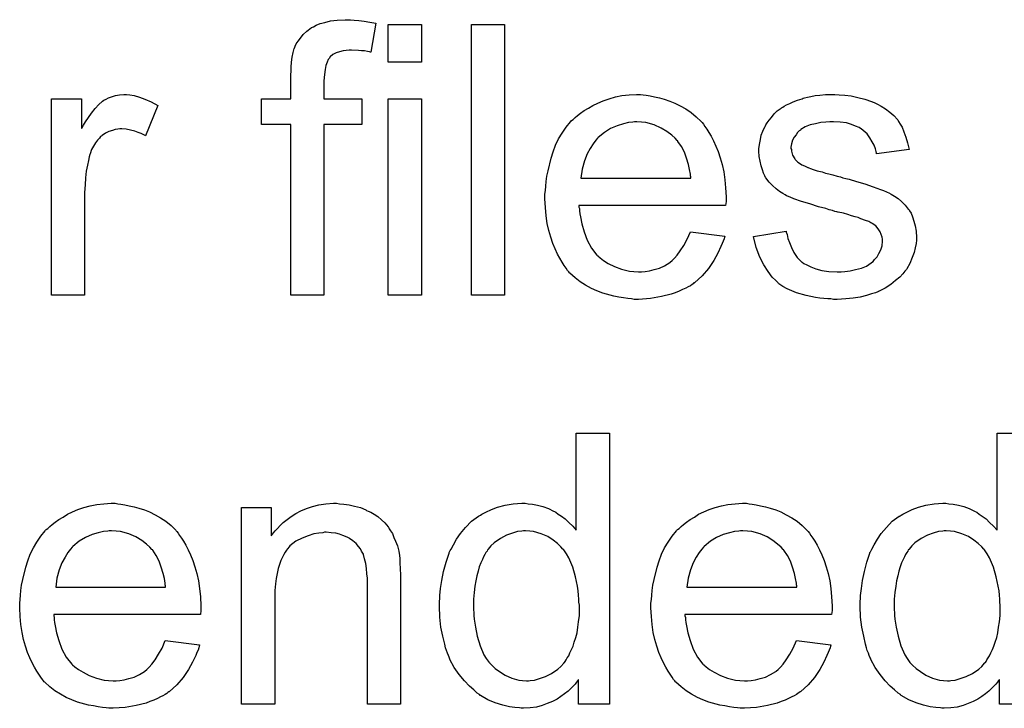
# Model space of a CAD drawing. Extents: x -1.7 to 9, y -2.8 to 5.2.
# Tile 91 of 227: x 4.383 to 4.675, y -0.171 to 0.032. Entities that reach past the tile are written whole.
import ezdxf

# ---------------------------------------------------------------- set-up
doc = ezdxf.new("R2010")
doc.units = 0
doc.layers.add('qfn32-50-23-b_document', color=1, linetype='CONTINUOUS')

msp = doc.modelspace()

# ---------------------------------------------------------------- linework, layer by layer
at = {"layer": 'qfn32-50-23-b_document', "color": 1}
for points in [[(4.482336, 0.032271), (4.483724, 0.032156), (4.485344, 0.031924), (4.486964, 0.031693), (4.488815, 0.031346), (4.487311, 0.022784), (4.487195, 0.022784), (4.486848, 0.0229), (4.48627, 0.023015), (4.48546, 0.023131), (4.484534, 0.023131), (4.483608, 0.023247), (4.481526, 0.023363), (4.480832, 0.023363), (4.480022, 0.023247), (4.479096, 0.023131), (4.478055, 0.0229), (4.477014, 0.022553), (4.476088, 0.02209), (4.475278, 0.021396), (4.475162, 0.02128), (4.475047, 0.021049), (4.474699, 0.020586), (4.474352, 0.019776), (4.474005, 0.01885), (4.473774, 0.017693), (4.473542, 0.016189), (4.473427, 0.014338), (4.473427, 0.009016), (4.48465, 0.009016), (4.48465, 0.001379), (4.473427, 0.001379), (4.473427, -0.049066), (4.463592, -0.049066), (4.463592, 0.001379), (4.454915, 0.001379), (4.454915, 0.009016), (4.463592, 0.009016), (4.463592, 0.015148), (4.463592, 0.015264), (4.463592, 0.015379), (4.463592, 0.016073), (4.463708, 0.017115), (4.463708, 0.018387), (4.463824, 0.019776), (4.464055, 0.02128), (4.464287, 0.022668), (4.464634, 0.023825), (4.464749, 0.023941), (4.464865, 0.02452), (4.465212, 0.025214), (4.465791, 0.026024), (4.466485, 0.026949), (4.467295, 0.027991), (4.468336, 0.029032), (4.469609, 0.029957), (4.469724, 0.030073), (4.470303, 0.030305), (4.471113, 0.030767), (4.47227, 0.03123), (4.473658, 0.031577), (4.475394, 0.03204), (4.477361, 0.032271), (4.479675, 0.032387), (4.481294, 0.032387), (4.482336, 0.032271)], [(4.502236, 0.019776), (4.492402, 0.019776), (4.492402, 0.030999), (4.502236, 0.030999), (4.502236, 0.019776)], [(4.52688, -0.049066), (4.517046, -0.049066), (4.517046, 0.030999), (4.52688, 0.030999), (4.52688, -0.049066)], [(4.41604, 0.010173), (4.417312, 0.009941), (4.418816, 0.009479), (4.420436, 0.0089), (4.422287, 0.00809), (4.424254, 0.007049), (4.420668, -0.001976), (4.420552, -0.00186), (4.420089, -0.001629), (4.419395, -0.001282), (4.418469, -0.000934), (4.417428, -0.000587), (4.416155, -0.00024), (4.414883, -0.000009), (4.41361, 0.000107), (4.413031, 0.000107), (4.412453, -0.000009), (4.411643, -0.000125), (4.410833, -0.000356), (4.409792, -0.000703), (4.408751, -0.001166), (4.407825, -0.00186), (4.407709, -0.001976), (4.407362, -0.002207), (4.407015, -0.00267), (4.406436, -0.003248), (4.405858, -0.004058), (4.405279, -0.004984), (4.404701, -0.006025), (4.404238, -0.007298), (4.404123, -0.007529), (4.404007, -0.008224), (4.403775, -0.009265), (4.403428, -0.010653), (4.403081, -0.012389), (4.40285, -0.014356), (4.402734, -0.016438), (4.402618, -0.018752), (4.402618, -0.049066), (4.392784, -0.049066), (4.392784, 0.009016), (4.401693, 0.009016), (4.401693, 0.000222), (4.401809, 0.000338), (4.402271, 0.001148), (4.40285, 0.002189), (4.403775, 0.003462), (4.404701, 0.004735), (4.405742, 0.006123), (4.406784, 0.00728), (4.407825, 0.008206), (4.407941, 0.008322), (4.408288, 0.008553), (4.408982, 0.0089), (4.409676, 0.009247), (4.410602, 0.009594), (4.411759, 0.009941), (4.412916, 0.010173), (4.414188, 0.010288), (4.414998, 0.010288), (4.41604, 0.010173)], [(4.502236, -0.049066), (4.492402, -0.049066), (4.492402, 0.009016), (4.502236, 0.009016), (4.502236, -0.049066)], [(4.567838, 0.010173), (4.568764, 0.010057), (4.569921, 0.009826), (4.571193, 0.009594), (4.572697, 0.009247), (4.574086, 0.0089), (4.575706, 0.008322), (4.57721, 0.007743), (4.578829, 0.006933), (4.580449, 0.006008), (4.582069, 0.004966), (4.583573, 0.003693), (4.584962, 0.002305), (4.585077, 0.002189), (4.585309, 0.001958), (4.585656, 0.001495), (4.586119, 0.000801), (4.586697, -0.000009), (4.587276, -0.000934), (4.58797, -0.002091), (4.588664, -0.00348), (4.589358, -0.004984), (4.590052, -0.006604), (4.590631, -0.008455), (4.591209, -0.010422), (4.591672, -0.01262), (4.592019, -0.014934), (4.592251, -0.017364), (4.592366, -0.020025), (4.592366, -0.020141), (4.592366, -0.020604), (4.592366, -0.021413), (4.592251, -0.02257), (4.548863, -0.02257), (4.548863, -0.022686), (4.548863, -0.023033), (4.548979, -0.023496), (4.548979, -0.02419), (4.549095, -0.025), (4.549326, -0.025926), (4.549673, -0.028008), (4.550367, -0.030322), (4.551293, -0.032868), (4.552566, -0.035182), (4.554185, -0.037264), (4.554301, -0.037264), (4.554417, -0.037496), (4.555111, -0.038074), (4.556152, -0.038884), (4.557541, -0.039694), (4.559392, -0.04062), (4.561475, -0.041429), (4.563788, -0.042008), (4.565061, -0.042124), (4.56645, -0.042239), (4.567375, -0.042239), (4.568417, -0.042124), (4.569689, -0.041892), (4.571078, -0.041545), (4.572697, -0.041082), (4.574202, -0.040388), (4.575706, -0.039463), (4.575821, -0.039347), (4.5764, -0.038884), (4.577094, -0.03819), (4.577904, -0.037264), (4.578829, -0.035992), (4.579871, -0.034372), (4.580912, -0.032521), (4.581838, -0.030322), (4.592019, -0.031595), (4.592019, -0.031711), (4.591904, -0.031942), (4.591788, -0.032405), (4.591556, -0.033099), (4.591209, -0.033793), (4.590862, -0.034719), (4.589937, -0.036686), (4.58878, -0.038884), (4.58716, -0.041198), (4.585309, -0.043396), (4.582995, -0.045479), (4.582879, -0.045479), (4.582648, -0.04571), (4.582301, -0.045942), (4.581838, -0.046289), (4.581144, -0.046636), (4.580449, -0.046983), (4.579524, -0.047446), (4.578482, -0.047909), (4.577325, -0.048371), (4.576168, -0.048834), (4.573276, -0.049529), (4.570036, -0.050107), (4.56645, -0.050338), (4.565177, -0.050338), (4.564367, -0.050223), (4.563326, -0.050107), (4.562053, -0.049876), (4.560665, -0.049644), (4.55916, -0.049413), (4.555921, -0.048487), (4.554185, -0.047793), (4.552566, -0.047099), (4.55083, -0.046173), (4.54921, -0.045132), (4.547706, -0.043975), (4.546202, -0.042587), (4.546086, -0.042471), (4.545855, -0.042239), (4.545508, -0.041777), (4.545045, -0.041082), (4.544467, -0.040273), (4.543888, -0.039347), (4.543194, -0.03819), (4.5425, -0.036917), (4.541806, -0.035413), (4.541111, -0.033793), (4.540533, -0.031942), (4.539954, -0.029975), (4.539492, -0.027893), (4.539144, -0.025579), (4.538913, -0.023149), (4.538797, -0.020604), (4.538797, -0.020488), (4.538797, -0.019909), (4.538797, -0.019215), (4.538913, -0.018174), (4.539029, -0.016901), (4.539144, -0.015513), (4.539376, -0.013893), (4.539723, -0.012273), (4.540649, -0.008571), (4.541227, -0.00672), (4.541921, -0.004753), (4.542847, -0.002901), (4.543888, -0.001166), (4.545045, 0.00057), (4.546318, 0.002189), (4.546434, 0.002305), (4.546665, 0.002537), (4.547128, 0.002884), (4.547706, 0.003462), (4.5484, 0.004041), (4.549326, 0.004735), (4.550367, 0.005545), (4.55164, 0.006239), (4.552913, 0.007049), (4.554417, 0.007743), (4.556037, 0.008437), (4.557772, 0.009016), (4.559623, 0.009594), (4.56159, 0.009941), (4.563673, 0.010173), (4.565871, 0.010288), (4.567028, 0.010288), (4.567838, 0.010173)], [(4.625804, 0.010173), (4.627539, 0.010057), (4.62939, 0.009826), (4.631357, 0.009363), (4.63344, 0.0089), (4.635407, 0.008206), (4.635523, 0.008206), (4.635638, 0.00809), (4.636217, 0.007859), (4.637142, 0.007396), (4.638299, 0.006817), (4.639572, 0.006008), (4.640845, 0.005082), (4.642002, 0.004041), (4.643043, 0.002884), (4.643159, 0.002768), (4.64339, 0.002305), (4.643853, 0.001495), (4.644431, 0.00057), (4.64501, -0.000819), (4.645588, -0.002323), (4.646051, -0.004058), (4.646514, -0.006025), (4.636911, -0.007298), (4.636911, -0.007067), (4.636795, -0.006604), (4.636564, -0.005794), (4.636217, -0.004753), (4.635638, -0.003711), (4.634944, -0.002554), (4.634134, -0.001397), (4.632977, -0.000356), (4.632861, -0.00024), (4.632399, -0.000009), (4.631704, 0.000454), (4.630663, 0.000917), (4.629506, 0.001379), (4.628002, 0.001842), (4.626151, 0.002074), (4.624184, 0.002189), (4.623027, 0.002189), (4.62187, 0.002074), (4.620366, 0.001958), (4.618862, 0.001611), (4.617242, 0.001264), (4.615738, 0.000685), (4.614465, -0.000125), (4.614349, -0.00024), (4.614002, -0.000472), (4.613539, -0.000934), (4.613077, -0.001629), (4.612498, -0.002323), (4.612035, -0.003248), (4.611688, -0.00429), (4.611573, -0.005331), (4.611573, -0.005447), (4.611573, -0.005678), (4.611688, -0.006025), (4.611688, -0.006488), (4.612035, -0.007645), (4.61273, -0.008802), (4.612845, -0.008918), (4.612961, -0.009034), (4.613192, -0.009381), (4.613655, -0.009728), (4.614118, -0.010075), (4.614812, -0.010538), (4.615622, -0.010885), (4.616548, -0.011348), (4.616663, -0.011348), (4.616895, -0.011463), (4.617358, -0.011579), (4.618167, -0.011926), (4.619324, -0.012273), (4.620829, -0.01262), (4.621754, -0.012967), (4.622796, -0.013199), (4.623953, -0.013546), (4.625225, -0.013893), (4.625341, -0.013893), (4.625688, -0.014009), (4.626266, -0.014124), (4.626961, -0.014356), (4.627771, -0.014587), (4.628812, -0.014819), (4.63101, -0.015513), (4.63344, -0.016207), (4.63587, -0.017017), (4.638068, -0.017827), (4.638993, -0.018174), (4.639803, -0.018521), (4.640035, -0.018637), (4.640498, -0.018868), (4.641192, -0.019215), (4.642233, -0.019794), (4.643274, -0.020488), (4.644316, -0.021413), (4.645357, -0.022455), (4.646283, -0.023612), (4.646398, -0.023727), (4.64663, -0.02419), (4.647092, -0.024884), (4.647555, -0.025926), (4.647902, -0.027198), (4.648365, -0.028587), (4.648597, -0.030207), (4.648712, -0.032058), (4.648712, -0.032289), (4.648712, -0.032868), (4.648597, -0.033793), (4.648365, -0.035066), (4.648018, -0.036454), (4.64744, -0.037959), (4.646745, -0.039694), (4.64582, -0.041314), (4.645704, -0.041545), (4.645241, -0.042008), (4.644663, -0.042818), (4.643737, -0.043743), (4.642465, -0.044785), (4.641076, -0.045942), (4.639456, -0.046983), (4.637489, -0.048024), (4.637374, -0.048024), (4.637258, -0.04814), (4.636564, -0.048371), (4.635407, -0.048719), (4.633903, -0.049181), (4.632051, -0.049644), (4.629969, -0.049991), (4.627771, -0.050223), (4.625225, -0.050338), (4.624184, -0.050338), (4.623374, -0.050223), (4.622448, -0.050223), (4.621291, -0.050107), (4.620134, -0.049991), (4.618862, -0.04976), (4.616085, -0.049181), (4.613192, -0.048371), (4.610416, -0.047215), (4.609143, -0.04652), (4.607986, -0.04571), (4.60787, -0.045595), (4.607755, -0.045479), (4.60706, -0.044785), (4.606019, -0.043743), (4.604862, -0.042124), (4.603589, -0.040157), (4.602317, -0.037843), (4.601275, -0.03495), (4.600465, -0.031711), (4.610184, -0.030207), (4.610184, -0.030322), (4.610184, -0.030438), (4.610416, -0.031132), (4.610647, -0.032289), (4.61111, -0.033562), (4.611688, -0.03495), (4.612382, -0.036454), (4.613424, -0.037959), (4.614697, -0.039231), (4.614928, -0.039347), (4.615391, -0.039694), (4.616316, -0.040157), (4.617473, -0.040735), (4.618977, -0.041314), (4.620713, -0.041777), (4.622796, -0.042124), (4.625225, -0.042239), (4.626382, -0.042239), (4.627539, -0.042124), (4.629043, -0.041892), (4.630663, -0.041545), (4.632399, -0.041082), (4.633903, -0.040504), (4.635291, -0.039578), (4.635407, -0.039463), (4.63587, -0.039115), (4.636332, -0.038537), (4.637027, -0.037727), (4.637605, -0.036801), (4.638184, -0.035645), (4.638531, -0.034487), (4.638646, -0.033099), (4.638646, -0.032983), (4.638646, -0.032521), (4.638531, -0.031942), (4.638299, -0.031132), (4.637952, -0.030322), (4.637374, -0.029512), (4.63668, -0.028587), (4.635638, -0.027893), (4.635523, -0.027777), (4.635175, -0.027661), (4.634597, -0.027314), (4.633671, -0.026967), (4.632283, -0.026504), (4.631473, -0.026157), (4.630547, -0.025926), (4.629506, -0.025579), (4.628349, -0.025232), (4.627076, -0.024884), (4.625572, -0.024537), (4.625457, -0.024537), (4.625109, -0.024422), (4.624531, -0.024306), (4.623837, -0.024075), (4.622911, -0.023843), (4.62187, -0.023496), (4.619672, -0.022918), (4.617126, -0.022108), (4.614697, -0.021413), (4.612382, -0.020604), (4.611341, -0.020141), (4.610531, -0.019794), (4.6103, -0.019678), (4.609837, -0.019447), (4.609143, -0.018984), (4.608217, -0.018405), (4.607176, -0.017595), (4.606135, -0.01667), (4.605093, -0.015628), (4.604168, -0.014356), (4.604052, -0.01424), (4.603821, -0.013777), (4.603474, -0.012967), (4.603127, -0.012042), (4.602779, -0.010885), (4.602432, -0.009496), (4.602201, -0.008108), (4.602085, -0.006488), (4.602085, -0.006257), (4.602085, -0.005794), (4.602201, -0.0051), (4.602317, -0.004058), (4.602548, -0.003017), (4.602779, -0.001744), (4.603242, -0.000587), (4.603821, 0.000685), (4.603936, 0.000801), (4.604168, 0.001264), (4.604515, 0.001842), (4.605093, 0.002652), (4.605788, 0.003462), (4.606597, 0.004503), (4.607523, 0.005429), (4.60868, 0.006239), (4.608796, 0.006355), (4.609143, 0.00647), (4.609606, 0.006817), (4.6103, 0.007165), (4.611225, 0.007627), (4.612267, 0.00809), (4.613539, 0.008553), (4.614928, 0.009016), (4.615159, 0.009131), (4.615622, 0.009247), (4.616432, 0.009479), (4.617473, 0.00971), (4.618746, 0.009941), (4.620134, 0.010057), (4.621754, 0.010288), (4.624531, 0.010288), (4.625804, 0.010173)], [(4.565987, 0.002189), (4.565293, 0.002189), (4.56483, 0.002074), (4.563557, 0.001958), (4.562053, 0.001611), (4.560202, 0.001032), (4.558235, 0.000222), (4.556384, -0.000934), (4.554533, -0.002439), (4.554301, -0.00267), (4.553838, -0.003248), (4.553028, -0.00429), (4.552218, -0.005678), (4.551293, -0.007298), (4.550483, -0.009381), (4.549789, -0.01181), (4.549442, -0.014471), (4.581953, -0.014471), (4.581953, -0.014356), (4.581953, -0.014124), (4.581838, -0.013777), (4.581838, -0.013314), (4.581606, -0.011926), (4.581259, -0.010422), (4.580681, -0.008571), (4.580102, -0.006835), (4.579177, -0.0051), (4.578135, -0.003596), (4.578135, -0.00348), (4.577904, -0.003364), (4.577325, -0.00267), (4.576284, -0.001744), (4.574896, -0.000703), (4.57316, 0.000338), (4.571078, 0.001264), (4.568648, 0.001958), (4.567375, 0.002074), (4.565987, 0.002189)], [(4.557888, -0.170018), (4.548748, -0.170018), (4.548748, -0.162729), (4.548632, -0.162845), (4.548516, -0.163077), (4.548169, -0.163539), (4.547706, -0.164118), (4.547128, -0.164696), (4.546434, -0.165391), (4.545624, -0.1662), (4.544582, -0.16701), (4.543541, -0.16782), (4.542384, -0.16863), (4.540996, -0.169324), (4.539492, -0.169903), (4.537987, -0.170481), (4.536252, -0.170944), (4.534401, -0.171175), (4.532434, -0.171291), (4.53174, -0.171291), (4.531277, -0.171175), (4.529888, -0.17106), (4.528269, -0.170828), (4.526302, -0.170366), (4.524103, -0.169671), (4.521905, -0.168746), (4.519707, -0.167473), (4.519591, -0.167473), (4.519475, -0.167242), (4.518781, -0.166779), (4.51774, -0.165853), (4.516467, -0.164696), (4.514963, -0.163192), (4.513459, -0.161341), (4.511955, -0.159258), (4.510682, -0.156829), (4.510682, -0.156713), (4.510566, -0.156482), (4.510451, -0.156135), (4.510219, -0.155672), (4.509988, -0.154977), (4.509641, -0.154168), (4.509409, -0.153358), (4.509178, -0.152316), (4.5086, -0.150002), (4.508021, -0.147341), (4.507674, -0.144333), (4.507558, -0.141094), (4.507558, -0.140978), (4.507558, -0.140746), (4.507558, -0.140284), (4.507558, -0.139589), (4.507674, -0.138895), (4.507674, -0.13797), (4.507905, -0.135887), (4.508252, -0.133457), (4.508831, -0.130796), (4.509525, -0.128019), (4.510451, -0.125358), (4.510451, -0.125243), (4.510566, -0.125011), (4.510798, -0.124664), (4.511029, -0.124201), (4.511724, -0.122929), (4.512649, -0.121309), (4.513806, -0.119573), (4.51531, -0.117838), (4.517046, -0.115987), (4.519128, -0.114483), (4.519244, -0.114483), (4.51936, -0.114367), (4.519707, -0.114135), (4.52017, -0.113904), (4.521327, -0.113326), (4.522946, -0.112516), (4.524798, -0.111821), (4.526996, -0.111243), (4.529426, -0.11078), (4.531971, -0.110664), (4.532897, -0.110664), (4.533822, -0.11078), (4.535095, -0.110896), (4.536599, -0.111243), (4.538219, -0.11159), (4.539839, -0.112168), (4.541343, -0.112978), (4.541574, -0.113094), (4.542037, -0.113326), (4.542731, -0.113904), (4.543657, -0.114483), (4.544814, -0.115292), (4.545855, -0.116334), (4.547012, -0.117375), (4.548053, -0.118648), (4.548053, -0.089954), (4.557888, -0.089954), (4.557888, -0.170018)], [(4.682381, -0.170018), (4.673241, -0.170018), (4.673241, -0.162729), (4.673125, -0.162845), (4.673009, -0.163077), (4.672662, -0.163539), (4.672199, -0.164118), (4.671621, -0.164696), (4.670927, -0.165391), (4.670117, -0.1662), (4.669075, -0.16701), (4.668034, -0.16782), (4.666877, -0.16863), (4.665489, -0.169324), (4.663985, -0.169903), (4.662481, -0.170481), (4.660745, -0.170944), (4.658894, -0.171175), (4.656927, -0.171291), (4.656233, -0.171291), (4.65577, -0.171175), (4.654382, -0.17106), (4.652762, -0.170828), (4.650795, -0.170366), (4.648597, -0.169671), (4.646398, -0.168746), (4.6442, -0.167473), (4.644084, -0.167473), (4.643969, -0.167242), (4.643274, -0.166779), (4.642233, -0.165853), (4.64096, -0.164696), (4.639456, -0.163192), (4.637952, -0.161341), (4.636448, -0.159258), (4.635175, -0.156829), (4.635175, -0.156713), (4.63506, -0.156482), (4.634944, -0.156135), (4.634713, -0.155672), (4.634481, -0.154977), (4.634134, -0.154168), (4.633903, -0.153358), (4.633671, -0.152316), (4.633093, -0.150002), (4.632514, -0.147341), (4.632167, -0.144333), (4.632051, -0.141094), (4.632051, -0.140978), (4.632051, -0.140746), (4.632051, -0.140284), (4.632051, -0.139589), (4.632167, -0.138895), (4.632167, -0.13797), (4.632399, -0.135887), (4.632746, -0.133457), (4.633324, -0.130796), (4.634018, -0.128019), (4.634944, -0.125358), (4.634944, -0.125243), (4.63506, -0.125011), (4.635291, -0.124664), (4.635523, -0.124201), (4.636217, -0.122929), (4.637142, -0.121309), (4.638299, -0.119573), (4.639803, -0.117838), (4.641539, -0.115987), (4.643622, -0.114483), (4.643737, -0.114483), (4.643853, -0.114367), (4.6442, -0.114135), (4.644663, -0.113904), (4.64582, -0.113326), (4.64744, -0.112516), (4.649291, -0.111821), (4.651489, -0.111243), (4.653919, -0.11078), (4.656464, -0.110664), (4.65739, -0.110664), (4.658315, -0.11078), (4.659588, -0.110896), (4.661092, -0.111243), (4.662712, -0.11159), (4.664332, -0.112168), (4.665836, -0.112978), (4.666067, -0.113094), (4.66653, -0.113326), (4.667224, -0.113904), (4.66815, -0.114483), (4.669307, -0.115292), (4.670348, -0.116334), (4.671505, -0.117375), (4.672547, -0.118648), (4.672547, -0.089954), (4.682381, -0.089954)], [(4.412453, -0.11078), (4.413378, -0.110896), (4.414535, -0.111127), (4.415808, -0.111359), (4.417312, -0.111706), (4.418701, -0.112053), (4.42032, -0.112631), (4.421825, -0.11321), (4.423444, -0.11402), (4.425064, -0.114945), (4.426684, -0.115987), (4.428188, -0.117259), (4.429577, -0.118648), (4.429692, -0.118763), (4.429924, -0.118995), (4.430271, -0.119458), (4.430734, -0.120152), (4.431312, -0.120962), (4.431891, -0.121887), (4.432585, -0.123044), (4.433279, -0.124433), (4.433973, -0.125937), (4.434667, -0.127557), (4.435246, -0.129408), (4.435824, -0.131375), (4.436287, -0.133573), (4.436634, -0.135887), (4.436866, -0.138317), (4.436981, -0.140978), (4.436981, -0.141094), (4.436981, -0.141556), (4.436981, -0.142366), (4.436866, -0.143523), (4.393478, -0.143523), (4.393478, -0.143639), (4.393478, -0.143986), (4.393594, -0.144449), (4.393594, -0.145143), (4.393709, -0.145953), (4.393941, -0.146879), (4.394288, -0.148961), (4.394982, -0.151275), (4.395908, -0.153821), (4.397181, -0.156135), (4.3988, -0.158217), (4.398916, -0.158217), (4.399032, -0.158448), (4.399726, -0.159027), (4.400767, -0.159837), (4.402156, -0.160647), (4.404007, -0.161572), (4.406089, -0.162382), (4.408403, -0.162961), (4.409676, -0.163077), (4.411065, -0.163192), (4.41199, -0.163192), (4.413031, -0.163077), (4.414304, -0.162845), (4.415693, -0.162498), (4.417312, -0.162035), (4.418816, -0.161341), (4.42032, -0.160415), (4.420436, -0.1603), (4.421015, -0.159837), (4.421709, -0.159143), (4.422519, -0.158217), (4.423444, -0.156944), (4.424486, -0.155325), (4.425527, -0.153473), (4.426453, -0.151275), (4.436634, -0.152548), (4.436634, -0.152663), (4.436519, -0.152895), (4.436403, -0.153358), (4.436171, -0.154052), (4.435824, -0.154746), (4.435477, -0.155672), (4.434552, -0.157639), (4.433395, -0.159837), (4.431775, -0.162151), (4.429924, -0.164349), (4.42761, -0.166432), (4.427494, -0.166432), (4.427262, -0.166663), (4.426915, -0.166895), (4.426453, -0.167242), (4.425758, -0.167589), (4.425064, -0.167936), (4.424139, -0.168399), (4.423097, -0.168862), (4.42194, -0.169324), (4.420783, -0.169787), (4.417891, -0.170481), (4.414651, -0.17106), (4.411065, -0.171291), (4.409792, -0.171291), (4.408982, -0.171175), (4.407941, -0.17106), (4.406668, -0.170828), (4.405279, -0.170597), (4.403775, -0.170366), (4.400536, -0.16944), (4.3988, -0.168746), (4.397181, -0.168052), (4.395445, -0.167126), (4.393825, -0.166085), (4.392321, -0.164928), (4.390817, -0.163539), (4.390701, -0.163424), (4.39047, -0.163192), (4.390123, -0.162729), (4.38966, -0.162035), (4.389082, -0.161225), (4.388503, -0.1603), (4.387809, -0.159143), (4.387115, -0.15787), (4.38642, -0.156366), (4.385726, -0.154746), (4.385148, -0.152895), (4.384569, -0.150928), (4.384106, -0.148845), (4.383759, -0.146531), (4.383528, -0.144102), (4.383412, -0.141556), (4.383412, -0.141441), (4.383412, -0.140862), (4.383412, -0.140168), (4.383528, -0.139127), (4.383644, -0.137854), (4.383759, -0.136465), (4.383991, -0.134846), (4.384338, -0.133226), (4.385263, -0.129524), (4.385842, -0.127672), (4.386536, -0.125705), (4.387462, -0.123854), (4.388503, -0.122119), (4.38966, -0.120383), (4.390933, -0.118763), (4.391048, -0.118648), (4.39128, -0.118416), (4.391743, -0.118069), (4.392321, -0.117491), (4.393015, -0.116912), (4.393941, -0.116218), (4.394982, -0.115408), (4.396255, -0.114714), (4.397528, -0.113904), (4.399032, -0.11321), (4.400651, -0.112516), (4.402387, -0.111937), (4.404238, -0.111359), (4.406205, -0.111011), (4.408288, -0.11078), (4.410486, -0.110664), (4.411643, -0.110664), (4.412453, -0.11078)], [(4.478055, -0.11078), (4.479328, -0.110896), (4.480832, -0.111127), (4.482451, -0.111474), (4.484187, -0.111937), (4.485807, -0.112631), (4.486038, -0.112747), (4.486501, -0.112978), (4.487311, -0.113326), (4.488236, -0.113904), (4.489393, -0.114598), (4.490435, -0.115524), (4.491476, -0.116449), (4.492402, -0.117606), (4.492517, -0.117722), (4.492749, -0.118185), (4.493096, -0.118763), (4.493674, -0.119573), (4.494137, -0.12073), (4.4946, -0.121887), (4.495178, -0.123276), (4.495525, -0.12478), (4.495525, -0.124895), (4.495641, -0.125358), (4.495757, -0.126052), (4.495873, -0.126978), (4.495873, -0.128367), (4.495988, -0.129986), (4.496104, -0.131953), (4.496104, -0.134383), (4.496104, -0.170018), (4.48627, -0.170018), (4.48627, -0.134846), (4.48627, -0.13473), (4.48627, -0.134614), (4.48627, -0.133804), (4.48627, -0.132763), (4.486154, -0.13149), (4.486038, -0.129986), (4.485807, -0.128482), (4.48546, -0.127094), (4.485113, -0.125821), (4.485113, -0.125705), (4.484881, -0.125358), (4.484534, -0.12478), (4.484187, -0.124086), (4.483608, -0.123391), (4.482914, -0.122582), (4.481989, -0.121772), (4.480947, -0.121077), (4.480832, -0.120962), (4.480484, -0.12073), (4.47979, -0.120499), (4.47898, -0.120152), (4.478055, -0.119805), (4.476898, -0.119458), (4.475509, -0.119342), (4.474121, -0.119226), (4.473542, -0.119226), (4.47308, -0.119342), (4.471923, -0.119458), (4.470419, -0.119689), (4.468799, -0.120267), (4.466948, -0.120962), (4.465096, -0.121887), (4.463361, -0.123276), (4.46313, -0.123507), (4.462667, -0.124086), (4.46232, -0.124548), (4.461972, -0.125127), (4.46151, -0.125821), (4.461163, -0.126631), (4.4607, -0.127557), (4.460237, -0.128714), (4.45989, -0.129986), (4.459543, -0.131375), (4.459311, -0.132879), (4.45908, -0.134499), (4.458849, -0.136465), (4.458849, -0.138432), (4.458849, -0.170018), (4.449014, -0.170018), (4.449014, -0.111937), (4.457807, -0.111937), (4.457807, -0.120267), (4.457923, -0.120152), (4.458154, -0.119805), (4.458502, -0.119342), (4.458964, -0.118763), (4.459658, -0.118069), (4.460468, -0.117259), (4.461394, -0.116334), (4.462551, -0.115408), (4.463708, -0.114598), (4.465096, -0.113673), (4.4666, -0.112863), (4.46822, -0.112168), (4.470072, -0.11159), (4.471923, -0.111127), (4.474005, -0.11078), (4.476204, -0.110664), (4.477129, -0.110664), (4.478055, -0.11078)], [(4.599193, -0.11078), (4.600118, -0.110896), (4.601275, -0.111127), (4.602548, -0.111359), (4.604052, -0.111706), (4.60544, -0.112053), (4.60706, -0.112631), (4.608564, -0.11321), (4.610184, -0.11402), (4.611804, -0.114945), (4.613424, -0.115987), (4.614928, -0.117259), (4.616316, -0.118648), (4.616432, -0.118763), (4.616663, -0.118995), (4.617011, -0.119458), (4.617473, -0.120152), (4.618052, -0.120962), (4.61863, -0.121887), (4.619324, -0.123044), (4.620019, -0.124433), (4.620713, -0.125937), (4.621407, -0.127557), (4.621986, -0.129408), (4.622564, -0.131375), (4.623027, -0.133573), (4.623374, -0.135887), (4.623605, -0.138317), (4.623721, -0.140978), (4.623721, -0.141094), (4.623721, -0.141556), (4.623721, -0.142366), (4.623605, -0.143523), (4.580218, -0.143523), (4.580218, -0.143639), (4.580218, -0.143986), (4.580334, -0.144449), (4.580334, -0.145143), (4.580449, -0.145953), (4.580681, -0.146879), (4.581028, -0.148961), (4.581722, -0.151275), (4.582648, -0.153821), (4.58392, -0.156135), (4.58554, -0.158217), (4.585656, -0.158217), (4.585771, -0.158448), (4.586466, -0.159027), (4.587507, -0.159837), (4.588895, -0.160647), (4.590747, -0.161572), (4.592829, -0.162382), (4.595143, -0.162961), (4.596416, -0.163077), (4.597804, -0.163192), (4.59873, -0.163192), (4.599771, -0.163077), (4.601044, -0.162845), (4.602432, -0.162498), (4.604052, -0.162035), (4.605556, -0.161341), (4.60706, -0.160415), (4.607176, -0.1603), (4.607755, -0.159837), (4.608449, -0.159143), (4.609259, -0.158217), (4.610184, -0.156944), (4.611225, -0.155325), (4.612267, -0.153473), (4.613192, -0.151275), (4.623374, -0.152548), (4.623374, -0.152663), (4.623258, -0.152895), (4.623143, -0.153358), (4.622911, -0.154052), (4.622564, -0.154746), (4.622217, -0.155672), (4.621291, -0.157639), (4.620134, -0.159837), (4.618515, -0.162151), (4.616663, -0.164349), (4.614349, -0.166432), (4.614234, -0.166432), (4.614002, -0.166663), (4.613655, -0.166895), (4.613192, -0.167242), (4.612498, -0.167589), (4.611804, -0.167936), (4.610878, -0.168399), (4.609837, -0.168862), (4.60868, -0.169324), (4.607523, -0.169787), (4.604631, -0.170481), (4.601391, -0.17106), (4.597804, -0.171291), (4.596532, -0.171291), (4.595722, -0.171175), (4.59468, -0.17106), (4.593408, -0.170828), (4.592019, -0.170597), (4.590515, -0.170366), (4.587276, -0.16944), (4.58554, -0.168746), (4.58392, -0.168052), (4.582185, -0.167126), (4.580565, -0.166085), (4.579061, -0.164928), (4.577557, -0.163539), (4.577441, -0.163424), (4.57721, -0.163192), (4.576863, -0.162729), (4.5764, -0.162035), (4.575821, -0.161225), (4.575243, -0.1603), (4.574549, -0.159143), (4.573854, -0.15787), (4.57316, -0.156366), (4.572466, -0.154746), (4.571887, -0.152895), (4.571309, -0.150928), (4.570846, -0.148845), (4.570499, -0.146531), (4.570268, -0.144102), (4.570152, -0.141556), (4.570152, -0.141441), (4.570152, -0.140862), (4.570152, -0.140168), (4.570268, -0.139127), (4.570383, -0.137854), (4.570499, -0.136465), (4.57073, -0.134846), (4.571078, -0.133226), (4.572003, -0.129524), (4.572582, -0.127672), (4.573276, -0.125705), (4.574202, -0.123854), (4.575243, -0.122119), (4.5764, -0.120383), (4.577672, -0.118763), (4.577788, -0.118648), (4.57802, -0.118416), (4.578482, -0.118069), (4.579061, -0.117491), (4.579755, -0.116912), (4.580681, -0.116218), (4.581722, -0.115408), (4.582995, -0.114714), (4.584267, -0.113904), (4.585771, -0.11321), (4.587391, -0.112516), (4.589127, -0.111937), (4.590978, -0.111359), (4.592945, -0.111011), (4.595028, -0.11078), (4.597226, -0.110664), (4.598383, -0.110664), (4.599193, -0.11078)], [(4.410602, -0.118763), (4.409908, -0.118763), (4.409445, -0.118879), (4.408172, -0.118995), (4.406668, -0.119342), (4.404817, -0.11992), (4.40285, -0.12073), (4.400999, -0.121887), (4.399147, -0.123391), (4.398916, -0.123623), (4.398453, -0.124201), (4.397643, -0.125243), (4.396833, -0.126631), (4.395908, -0.128251), (4.395098, -0.130333), (4.394404, -0.132763), (4.394057, -0.135424), (4.426568, -0.135424), (4.426568, -0.135309), (4.426568, -0.135077), (4.426453, -0.13473), (4.426453, -0.134267), (4.426221, -0.132879), (4.425874, -0.131375), (4.425296, -0.129524), (4.424717, -0.127788), (4.423792, -0.126052), (4.42275, -0.124548), (4.42275, -0.124433), (4.422519, -0.124317), (4.42194, -0.123623), (4.420899, -0.122697), (4.419511, -0.121656), (4.417775, -0.120615), (4.415693, -0.119689), (4.413263, -0.118995), (4.41199, -0.118879), (4.410602, -0.118763)], [(4.533012, -0.118763), (4.532434, -0.118763), (4.531971, -0.118879), (4.530698, -0.118995), (4.529194, -0.119458), (4.527459, -0.120036), (4.525608, -0.121077), (4.523756, -0.12235), (4.522831, -0.123276), (4.522021, -0.124201), (4.522021, -0.124317), (4.521789, -0.124433), (4.521674, -0.12478), (4.521327, -0.125243), (4.52098, -0.125821), (4.520632, -0.126515), (4.520285, -0.127325), (4.519823, -0.128251), (4.51936, -0.129408), (4.519013, -0.13068), (4.518666, -0.132069), (4.518318, -0.133573), (4.518087, -0.135193), (4.517856, -0.137044), (4.517624, -0.139011), (4.517624, -0.141094), (4.517624, -0.141209), (4.517624, -0.141556), (4.517624, -0.142135), (4.51774, -0.142945), (4.51774, -0.14387), (4.517856, -0.144912), (4.518203, -0.147341), (4.518781, -0.150002), (4.519591, -0.152779), (4.520748, -0.15544), (4.521442, -0.156597), (4.522252, -0.157754), (4.522368, -0.157754), (4.522484, -0.157986), (4.523062, -0.158564), (4.524103, -0.15949), (4.525376, -0.160415), (4.526996, -0.161457), (4.528963, -0.162382), (4.531045, -0.162961), (4.532202, -0.163077), (4.533359, -0.163192), (4.533938, -0.163192), (4.534401, -0.163077), (4.535673, -0.162961), (4.537177, -0.162498), (4.538913, -0.161919), (4.540764, -0.160994), (4.542615, -0.159721), (4.543541, -0.158911), (4.544351, -0.157986), (4.544351, -0.15787), (4.544582, -0.157754), (4.544814, -0.157407), (4.545045, -0.156944), (4.545392, -0.156366), (4.545855, -0.155787), (4.546202, -0.154862), (4.546665, -0.153936), (4.547128, -0.152895), (4.547475, -0.151738), (4.547938, -0.15035), (4.548285, -0.148961), (4.548516, -0.147341), (4.548748, -0.145721), (4.548979, -0.14387), (4.548979, -0.141903), (4.548979, -0.141788), (4.548979, -0.141325), (4.548979, -0.140746), (4.548863, -0.139936), (4.548863, -0.139011), (4.548748, -0.137854), (4.548632, -0.136581), (4.5484, -0.135193), (4.547822, -0.132416), (4.547012, -0.129524), (4.545855, -0.126747), (4.545161, -0.12559), (4.544351, -0.124433), (4.544351, -0.124317), (4.544119, -0.124201), (4.543541, -0.123507), (4.5425, -0.122582), (4.541227, -0.12154), (4.539607, -0.120499), (4.53764, -0.119689), (4.535442, -0.118995), (4.534285, -0.118879), (4.533012, -0.118763)], [(4.597342, -0.118763), (4.596647, -0.118763), (4.596185, -0.118879), (4.594912, -0.118995), (4.593408, -0.119342), (4.591556, -0.11992), (4.58959, -0.12073), (4.587738, -0.121887), (4.585887, -0.123391), (4.585656, -0.123623), (4.585193, -0.124201), (4.584383, -0.125243), (4.583573, -0.126631), (4.582648, -0.128251), (4.581838, -0.130333), (4.581144, -0.132763), (4.580796, -0.135424), (4.613308, -0.135424), (4.613308, -0.135309), (4.613308, -0.135077), (4.613192, -0.13473), (4.613192, -0.134267), (4.612961, -0.132879), (4.612614, -0.131375), (4.612035, -0.129524), (4.611457, -0.127788), (4.610531, -0.126052), (4.60949, -0.124548), (4.60949, -0.124433), (4.609259, -0.124317), (4.60868, -0.123623), (4.607639, -0.122697), (4.60625, -0.121656), (4.604515, -0.120615), (4.602432, -0.119689), (4.600003, -0.118995), (4.59873, -0.118879), (4.597342, -0.118763)], [(4.657506, -0.118763), (4.656927, -0.118763), (4.656464, -0.118879), (4.655191, -0.118995), (4.653687, -0.119458), (4.651952, -0.120036), (4.650101, -0.121077), (4.648249, -0.12235), (4.647324, -0.123276), (4.646514, -0.124201), (4.646514, -0.124317), (4.646283, -0.124433), (4.646167, -0.12478), (4.64582, -0.125243), (4.645473, -0.125821), (4.645126, -0.126515), (4.644779, -0.127325), (4.644316, -0.128251), (4.643853, -0.129408), (4.643506, -0.13068), (4.643159, -0.132069), (4.642812, -0.133573), (4.64258, -0.135193), (4.642349, -0.137044), (4.642117, -0.139011), (4.642117, -0.141094), (4.642117, -0.141209), (4.642117, -0.141556), (4.642117, -0.142135), (4.642233, -0.142945), (4.642233, -0.14387), (4.642349, -0.144912), (4.642696, -0.147341), (4.643274, -0.150002), (4.644084, -0.152779), (4.645241, -0.15544), (4.645935, -0.156597), (4.646745, -0.157754), (4.646861, -0.157754), (4.646977, -0.157986), (4.647555, -0.158564), (4.648597, -0.15949), (4.649869, -0.160415), (4.651489, -0.161457), (4.653456, -0.162382), (4.655539, -0.162961), (4.656696, -0.163077), (4.657853, -0.163192), (4.658431, -0.163192), (4.658894, -0.163077), (4.660167, -0.162961), (4.661671, -0.162498), (4.663406, -0.161919), (4.665257, -0.160994), (4.667109, -0.159721), (4.668034, -0.158911), (4.668844, -0.157986), (4.668844, -0.15787), (4.669075, -0.157754), (4.669307, -0.157407), (4.669538, -0.156944), (4.669885, -0.156366), (4.670348, -0.155787), (4.670695, -0.154862), (4.671158, -0.153936), (4.671621, -0.152895), (4.671968, -0.151738), (4.672431, -0.15035), (4.672778, -0.148961), (4.673009, -0.147341), (4.673241, -0.145721), (4.673472, -0.14387), (4.673472, -0.141903), (4.673472, -0.141788), (4.673472, -0.141325), (4.673472, -0.140746), (4.673356, -0.139936), (4.673356, -0.139011), (4.673241, -0.137854), (4.673125, -0.136581), (4.672894, -0.135193), (4.672315, -0.132416), (4.671505, -0.129524), (4.670348, -0.126747), (4.669654, -0.12559), (4.668844, -0.124433), (4.668844, -0.124317), (4.668613, -0.124201), (4.668034, -0.123507), (4.666993, -0.122582), (4.66572, -0.12154), (4.6641, -0.120499), (4.662133, -0.119689), (4.659935, -0.118995), (4.658778, -0.118879), (4.657506, -0.118763)]]:
    msp.add_lwpolyline(points, dxfattribs=at)

doc.saveas('drawing.dxf')
